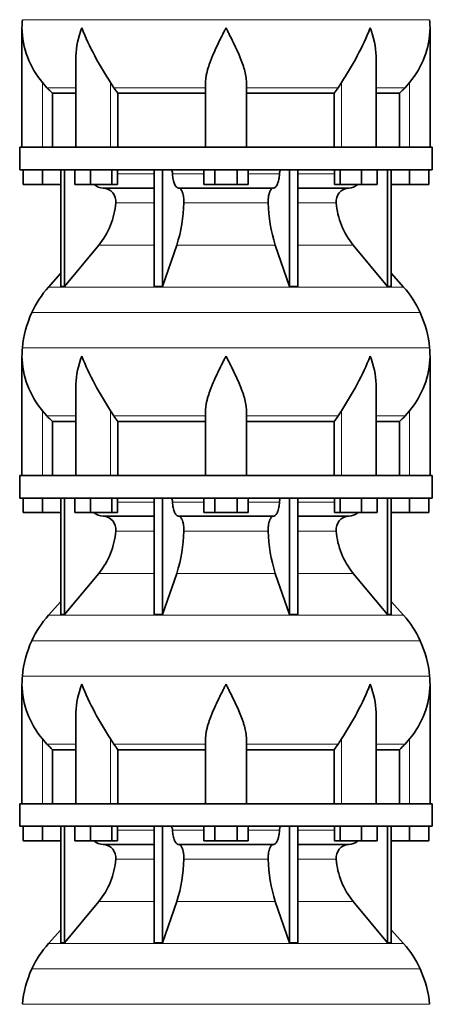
# Model space of a CAD drawing. Header units: millimetres. Extents: x 148 to 904, y -3036 to 2161.
# Tile 21 of 24: x 626 to 808, y 749 to 1184. Entities that reach past the tile are written whole.
import ezdxf

# ---------------------------------------------------------------- set-up
doc = ezdxf.new("R2010")
doc.units = ezdxf.units.MM
doc.layers.add('VSI134_DIFFUSORE', color=7, linetype='Continuous')

# ---------------------------------------------------------------- blocks, each defined once
blk = doc.blocks.new('SE3')
at = {"layer": 'VSI134_DIFFUSORE', "color": 4, "linetype": 'Continuous', "lineweight": 9}
for p, q in [((627.46, 1184.04), (807.11, 1184.04)), ((636.29, 1127.68), (636.29, 1156.28)), ((651.01, 1153.98), (638.3, 1153.98)), ((666.37, 1127.68), (666.37, 1156.28)), ((708.29, 1153.98), (667.8, 1153.98)), ((726.29, 1153.98), (766.78, 1153.98)), ((768.2, 1127.68), (768.2, 1156.28)), ((783.56, 1153.98), (796.28, 1153.98)), ((798.29, 1127.68), (798.29, 1156.28)), ((669.49, 1115.91), (685.59, 1115.91)), ((693.71, 1115.91), (707.47, 1115.91)), ((727.1, 1115.91), (740.86, 1115.91)), ((748.98, 1115.91), (765.08, 1115.91)), ((685.59, 1103.14), (668.66, 1103.14)), ((735.9, 1103.14), (698.68, 1103.14)), ((765.91, 1103.14), (748.98, 1103.14)), ((661.14, 1084.44), (685.59, 1084.44)), ((695.56, 1084.44), (739.01, 1084.44)), ((748.98, 1084.44), (773.43, 1084.44)), ((638.99, 1065.93), (795.58, 1065.93)), ((802.95, 1054.67), (631.62, 1054.67)), ((627.46, 1039.04), (807.11, 1039.04)), ((636.29, 982.68), (636.29, 1011.28)), ((666.37, 982.68), (666.37, 1011.28)), ((768.2, 982.68), (768.2, 1011.28)), ((798.29, 982.68), (798.29, 1011.28)), ((651.01, 1008.98), (638.3, 1008.98)), ((708.29, 1008.98), (667.8, 1008.98)), ((726.29, 1008.98), (766.78, 1008.98)), ((783.56, 1008.98), (796.28, 1008.98)), ((669.49, 970.91), (685.59, 970.91)), ((693.71, 970.91), (707.47, 970.91)), ((727.1, 970.91), (740.86, 970.91)), ((748.98, 970.91), (765.08, 970.91)), ((685.59, 958.14), (668.66, 958.14)), ((735.9, 958.14), (698.68, 958.14)), ((765.91, 958.14), (748.98, 958.14)), ((661.14, 939.44), (685.59, 939.44)), ((695.56, 939.44), (739.01, 939.44)), ((748.98, 939.44), (773.43, 939.44)), ((638.99, 920.93), (795.58, 920.93)), ((802.95, 909.67), (631.62, 909.67)), ((627.46, 894.04), (807.11, 894.04)), ((636.29, 837.68), (636.29, 866.28)), ((666.37, 837.68), (666.37, 866.28)), ((768.2, 837.68), (768.2, 866.28)), ((798.29, 837.68), (798.29, 866.28)), ((651.01, 863.98), (638.3, 863.98)), ((708.29, 863.98), (667.8, 863.98)), ((726.29, 863.98), (766.78, 863.98)), ((783.56, 863.98), (796.28, 863.98)), ((669.49, 825.91), (685.59, 825.91)), ((693.71, 825.91), (707.47, 825.91)), ((727.1, 825.91), (740.86, 825.91)), ((748.98, 825.91), (765.08, 825.91)), ((685.59, 813.14), (668.66, 813.14)), ((735.9, 813.14), (698.68, 813.14)), ((765.91, 813.14), (748.98, 813.14)), ((661.14, 794.44), (685.59, 794.44)), ((695.56, 794.44), (739.01, 794.44)), ((748.98, 794.44), (773.43, 794.44)), ((638.99, 775.93), (795.58, 775.93)), ((802.95, 764.67), (631.62, 764.67)), ((627.46, 749.04), (807.11, 749.04))]:
    blk.add_line(p, q, dxfattribs=at)
at = {"layer": 'VSI134_DIFFUSORE', "color": 7, "linetype": 'Continuous', "lineweight": 35}
for p, q in [((627.29, 1180.42), (627.29, 1127.68)), ((807.29, 1127.68), (807.29, 1180.42)), ((651.01, 1167.04), (651.01, 1127.68)), ((783.56, 1127.68), (783.56, 1167.04)), ((638.3, 1153.98), (636.29, 1156.28)), ((667.8, 1153.98), (666.37, 1156.28)), ((708.29, 1127.68), (708.29, 1156.28)), ((726.29, 1127.68), (726.29, 1156.28)), ((768.2, 1156.28), (766.78, 1153.98)), ((798.29, 1156.28), (796.28, 1153.98)), ((640.81, 1151.54), (651.01, 1151.54)), ((640.81, 1127.68), (640.81, 1151.54)), ((669.58, 1151.54), (708.29, 1151.54)), ((669.58, 1127.68), (669.58, 1151.54)), ((726.29, 1151.54), (765, 1151.54)), ((765, 1151.54), (765, 1127.68)), ((783.56, 1151.54), (793.76, 1151.54)), ((793.76, 1151.54), (793.76, 1127.68)), ((808.29, 1127.68), (626.29, 1127.68)), ((626.29, 1127.68), (626.29, 1117.68)), ((808.29, 1117.68), (808.29, 1127.68)), ((626.29, 1117.68), (808.29, 1117.68)), ((627.79, 1111.28), (627.79, 1117.68)), ((627.79, 1111.28), (627.79, 1117.68)), ((636.29, 1111.28), (636.29, 1117.68)), ((644.46, 1117.68), (644.46, 1066.23)), ((645.99, 1117.68), (645.99, 1066.23)), ((650.53, 1111.28), (650.53, 1117.68)), ((657.47, 1111.28), (657.47, 1117.68)), ((666.95, 1111.28), (666.95, 1117.68)), ((669.49, 1111.28), (669.49, 1117.68)), ((685.59, 1117.68), (685.59, 1066.23)), ((689.28, 1117.68), (689.28, 1066.23)), ((707.47, 1111.28), (707.47, 1117.68)), ((712.38, 1111.28), (712.38, 1117.68)), ((722.19, 1111.28), (722.19, 1117.68)), ((727.1, 1111.28), (727.1, 1117.68)), ((745.29, 1117.68), (745.29, 1066.23)), ((748.98, 1117.68), (748.98, 1066.23)), ((765.08, 1111.28), (765.08, 1117.68)), ((767.62, 1111.28), (767.62, 1117.68)), ((777.1, 1111.28), (777.1, 1117.68)), ((784.04, 1111.28), (784.04, 1117.68)), ((788.58, 1117.68), (788.58, 1066.23)), ((790.11, 1117.68), (790.11, 1066.23)), ((798.29, 1111.28), (798.29, 1117.68)), ((806.79, 1111.28), (806.79, 1117.68)), ((636.29, 1111.28), (627.79, 1111.28)), ((644.46, 1111.28), (636.29, 1111.28)), ((657.47, 1111.28), (650.53, 1111.28)), ((666.95, 1111.28), (657.47, 1111.28)), ((663.11, 1109.68), (685.59, 1109.68)), ((669.49, 1111.28), (666.95, 1111.28)), ((696.38, 1109.68), (738.2, 1109.68)), ((712.38, 1111.28), (707.47, 1111.28)), ((722.19, 1111.28), (712.38, 1111.28)), ((727.1, 1111.28), (722.19, 1111.28)), ((748.98, 1109.68), (771.46, 1109.68)), ((767.62, 1111.28), (765.08, 1111.28)), ((777.1, 1111.28), (767.62, 1111.28)), ((784.04, 1111.28), (777.1, 1111.28)), ((798.29, 1111.28), (790.11, 1111.28)), ((806.79, 1111.28), (798.29, 1111.28)), ((645.99, 1066.23), (661.14, 1084.44)), ((689.28, 1066.23), (695.56, 1084.44)), ((739.01, 1084.44), (745.29, 1066.23)), ((773.43, 1084.44), (788.58, 1066.23)), ((644.46, 1072), (638.99, 1065.93)), ((795.58, 1065.93), (790.11, 1072)), ((644.46, 1066.23), (645.99, 1066.23)), ((685.59, 1066.23), (689.28, 1066.23)), ((745.29, 1066.23), (748.98, 1066.23)), ((788.58, 1066.23), (790.11, 1066.23)), ((627.29, 1035.42), (627.29, 982.68)), ((807.29, 982.68), (807.29, 1035.42)), ((651.01, 1022.04), (651.01, 982.68)), ((783.56, 982.68), (783.56, 1022.04)), ((638.3, 1008.98), (636.29, 1011.28)), ((667.8, 1008.98), (666.37, 1011.28)), ((708.29, 982.68), (708.29, 1011.28)), ((726.29, 982.68), (726.29, 1011.28)), ((768.2, 1011.28), (766.78, 1008.98)), ((798.29, 1011.28), (796.28, 1008.98)), ((640.81, 1006.54), (651.01, 1006.54)), ((640.81, 982.68), (640.81, 1006.54)), ((669.58, 1006.54), (708.29, 1006.54)), ((669.58, 982.68), (669.58, 1006.54)), ((726.29, 1006.54), (765, 1006.54)), ((765, 1006.54), (765, 982.68)), ((783.56, 1006.54), (793.76, 1006.54)), ((793.76, 1006.54), (793.76, 982.68)), ((808.29, 982.68), (626.29, 982.68)), ((626.29, 982.68), (626.29, 972.68)), ((808.29, 972.68), (808.29, 982.68)), ((626.29, 972.68), (808.29, 972.68)), ((627.79, 966.28), (627.79, 972.68)), ((627.79, 966.28), (627.79, 972.68)), ((636.29, 966.28), (636.29, 972.68)), ((644.46, 972.68), (644.46, 921.23)), ((645.99, 972.68), (645.99, 921.23)), ((650.53, 966.28), (650.53, 972.68)), ((657.47, 966.28), (657.47, 972.68)), ((666.95, 966.28), (666.95, 972.68)), ((669.49, 966.28), (669.49, 972.68)), ((685.59, 972.68), (685.59, 921.23)), ((689.28, 972.68), (689.28, 921.23)), ((707.47, 966.28), (707.47, 972.68)), ((712.38, 966.28), (712.38, 972.68)), ((722.19, 966.28), (722.19, 972.68)), ((727.1, 966.28), (727.1, 972.68)), ((745.29, 972.68), (745.29, 921.23)), ((748.98, 972.68), (748.98, 921.23)), ((765.08, 966.28), (765.08, 972.68)), ((767.62, 966.28), (767.62, 972.68)), ((777.1, 966.28), (777.1, 972.68)), ((784.04, 966.28), (784.04, 972.68)), ((788.58, 972.68), (788.58, 921.23)), ((790.11, 972.68), (790.11, 921.23)), ((798.29, 966.28), (798.29, 972.68)), ((806.79, 966.28), (806.79, 972.68)), ((636.29, 966.28), (627.79, 966.28)), ((644.46, 966.28), (636.29, 966.28)), ((657.47, 966.28), (650.53, 966.28)), ((666.95, 966.28), (657.47, 966.28)), ((669.49, 966.28), (666.95, 966.28)), ((712.38, 966.28), (707.47, 966.28)), ((722.19, 966.28), (712.38, 966.28)), ((727.1, 966.28), (722.19, 966.28)), ((767.62, 966.28), (765.08, 966.28)), ((777.1, 966.28), (767.62, 966.28)), ((784.04, 966.28), (777.1, 966.28)), ((798.29, 966.28), (790.11, 966.28)), ((806.79, 966.28), (798.29, 966.28)), ((663.11, 964.68), (685.59, 964.68)), ((696.38, 964.68), (738.2, 964.68)), ((748.98, 964.68), (771.46, 964.68)), ((645.99, 921.23), (661.14, 939.44)), ((689.28, 921.23), (695.56, 939.44)), ((739.01, 939.44), (745.29, 921.23)), ((773.43, 939.44), (788.58, 921.23)), ((644.46, 927), (638.99, 920.93)), ((795.58, 920.93), (790.11, 927)), ((644.46, 921.23), (645.99, 921.23)), ((685.59, 921.23), (689.28, 921.23)), ((745.29, 921.23), (748.98, 921.23)), ((788.58, 921.23), (790.11, 921.23)), ((627.29, 890.42), (627.29, 837.68)), ((807.29, 837.68), (807.29, 890.42)), ((651.01, 877.04), (651.01, 837.68)), ((783.56, 837.68), (783.56, 877.04)), ((638.3, 863.98), (636.29, 866.28)), ((667.8, 863.98), (666.37, 866.28)), ((708.29, 837.68), (708.29, 866.28)), ((726.29, 837.68), (726.29, 866.28)), ((768.2, 866.28), (766.78, 863.98)), ((798.29, 866.28), (796.28, 863.98)), ((640.81, 861.54), (651.01, 861.54)), ((640.81, 837.68), (640.81, 861.54)), ((669.58, 861.54), (708.29, 861.54)), ((669.58, 837.68), (669.58, 861.54)), ((726.29, 861.54), (765, 861.54)), ((765, 861.54), (765, 837.68)), ((783.56, 861.54), (793.76, 861.54)), ((793.76, 861.54), (793.76, 837.68)), ((808.29, 837.68), (626.29, 837.68)), ((626.29, 837.68), (626.29, 827.68)), ((808.29, 827.68), (808.29, 837.68)), ((626.29, 827.68), (808.29, 827.68)), ((627.79, 821.28), (627.79, 827.68)), ((627.79, 821.28), (627.79, 827.68)), ((636.29, 821.28), (636.29, 827.68)), ((644.46, 827.68), (644.46, 776.23)), ((645.99, 827.68), (645.99, 776.23)), ((650.53, 821.28), (650.53, 827.68)), ((657.47, 821.28), (657.47, 827.68)), ((666.95, 821.28), (666.95, 827.68)), ((669.49, 821.28), (669.49, 827.68)), ((685.59, 827.68), (685.59, 776.23)), ((689.28, 827.68), (689.28, 776.23)), ((707.47, 821.28), (707.47, 827.68)), ((712.38, 821.28), (712.38, 827.68)), ((722.19, 821.28), (722.19, 827.68)), ((727.1, 821.28), (727.1, 827.68)), ((745.29, 827.68), (745.29, 776.23)), ((748.98, 827.68), (748.98, 776.23)), ((765.08, 821.28), (765.08, 827.68)), ((767.62, 821.28), (767.62, 827.68)), ((777.1, 821.28), (777.1, 827.68)), ((784.04, 821.28), (784.04, 827.68)), ((788.58, 827.68), (788.58, 776.23)), ((790.11, 827.68), (790.11, 776.23)), ((798.29, 821.28), (798.29, 827.68)), ((806.79, 821.28), (806.79, 827.68)), ((636.29, 821.28), (627.79, 821.28)), ((644.46, 821.28), (636.29, 821.28)), ((657.47, 821.28), (650.53, 821.28)), ((666.95, 821.28), (657.47, 821.28)), ((663.11, 819.68), (685.59, 819.68)), ((669.49, 821.28), (666.95, 821.28)), ((696.38, 819.68), (738.2, 819.68)), ((712.38, 821.28), (707.47, 821.28)), ((722.19, 821.28), (712.38, 821.28)), ((727.1, 821.28), (722.19, 821.28)), ((748.98, 819.68), (771.46, 819.68)), ((767.62, 821.28), (765.08, 821.28)), ((777.1, 821.28), (767.62, 821.28)), ((784.04, 821.28), (777.1, 821.28)), ((798.29, 821.28), (790.11, 821.28)), ((806.79, 821.28), (798.29, 821.28)), ((645.99, 776.23), (661.14, 794.44)), ((689.28, 776.23), (695.56, 794.44)), ((739.01, 794.44), (745.29, 776.23)), ((773.43, 794.44), (788.58, 776.23)), ((644.46, 782), (638.99, 775.93)), ((795.58, 775.93), (790.11, 782)), ((644.46, 776.23), (645.99, 776.23)), ((685.59, 776.23), (689.28, 776.23)), ((745.29, 776.23), (748.98, 776.23)), ((788.58, 776.23), (790.11, 776.23))]:
    blk.add_line(p, q, dxfattribs=at)
for centre, radius, start, end in [((665.79, 1180.41), 38.5, 174.5826, 180.0016), ((768.79, 1180.41), 38.5, 359.9671, 5.4174), ((665.94, 1181.08), 38.66, 180.9958, 219.9106), ((779.47, 1231.35), 135.74, 202.0412, 213.5763), ((655.1, 1231.35), 135.74, 326.4237, 337.9588), ((768.63, 1181.08), 38.66, 320.0894, 359.0042), ((700.91, 1176.2), 39.88, 213.8582, 218.2062), ((733.66, 1176.2), 39.88, 321.7938, 326.1418), ((663.34, 1116.36), 6.68, 230.2819, 268.0094), ((662.83, 1103.82), 5.87, 353.3223, 87.2173), ((771.72, 1103.84), 5.85, 92.5772, 186.8833), ((771.22, 1116.37), 6.69, 272.0607, 309.722), ((635.35, 1105.66), 33.4, 320.5472, 355.6594), ((633.72, 1104.34), 64.97, 342.1602, 358.9354), ((802.36, 1104.59), 66.48, 181.2569, 197.6475), ((799.32, 1105.71), 33.51, 184.3996, 219.3938), ((671.69, 1036.48), 44, 138, 155.5912), ((762.89, 1036.48), 44, 24.4088, 42), ((676.24, 1034.42), 49, 155.5912, 174.5826), ((758.33, 1034.42), 49, 5.4174, 24.4088), ((665.79, 1035.41), 38.5, 174.5826, 180.0016), ((665.94, 1036.08), 38.66, 180.9958, 219.9106), ((779.47, 1086.35), 135.74, 202.0412, 213.5763), ((655.1, 1086.35), 135.74, 326.4237, 337.9588), ((768.63, 1036.08), 38.66, 320.0894, 359.0042), ((768.79, 1035.41), 38.5, 359.9671, 5.4174), ((700.91, 1031.2), 39.88, 213.8582, 218.2062), ((733.66, 1031.2), 39.88, 321.7938, 326.1418), ((663.34, 971.36), 6.68, 230.2819, 268.0094), ((771.22, 971.37), 6.69, 272.0607, 309.722), ((662.83, 958.82), 5.87, 353.3223, 87.2173), ((771.72, 958.84), 5.85, 92.5772, 186.8833), ((635.35, 960.66), 33.4, 320.5472, 355.6594), ((633.72, 959.34), 64.97, 342.1602, 358.9354), ((802.36, 959.59), 66.48, 181.2569, 197.6475), ((799.32, 960.71), 33.51, 184.3996, 219.3938), ((671.69, 891.48), 44, 138, 155.5912), ((762.89, 891.48), 44, 24.4088, 42), ((676.24, 889.42), 49, 155.5912, 174.5826), ((758.33, 889.42), 49, 5.4174, 24.4088), ((665.79, 890.41), 38.5, 174.5826, 180.0016), ((768.79, 890.41), 38.5, 359.9671, 5.4174), ((665.94, 891.08), 38.66, 180.9958, 219.9106), ((779.47, 941.35), 135.74, 202.0412, 213.5763), ((655.1, 941.35), 135.74, 326.4237, 337.9588), ((768.63, 891.08), 38.66, 320.0894, 359.0042), ((700.91, 886.2), 39.88, 213.8582, 218.2062), ((733.66, 886.2), 39.88, 321.7938, 326.1418), ((663.34, 826.36), 6.68, 230.2819, 268.0094), ((662.83, 813.82), 5.87, 353.3223, 87.2173), ((771.72, 813.84), 5.85, 92.5772, 186.8833), ((771.22, 826.37), 6.69, 272.0607, 309.722), ((635.35, 815.66), 33.4, 320.5472, 355.6594), ((633.72, 814.34), 64.97, 342.1602, 358.9354), ((802.36, 814.59), 66.48, 181.2569, 197.6475), ((799.32, 815.71), 33.51, 184.3996, 219.3938), ((671.69, 746.48), 44, 138, 155.5912), ((762.89, 746.48), 44, 24.4088, 42), ((676.24, 744.42), 49, 155.5912, 174.5826), ((758.33, 744.42), 49, 5.4174, 24.4088)]:
    blk.add_arc(centre, radius, start, end, dxfattribs=at)
for points, knots in [([(651.01, 1167.03), (651.01, 1167.36), (651.02, 1167.68), (651.17, 1172.05), (652.15, 1176.26), (653.65, 1180.41)], [0.4601729, 0.4601729, 0.4601729, 0.4601729, 0.5, 0.5, 1, 1, 1, 1]), ([(708.29, 1156.28), (708.29, 1157.2), (708.38, 1158.13), (708.62, 1159.58), (708.71, 1160.07), (708.93, 1161.04), (709.06, 1161.53), (709.47, 1163.01), (709.79, 1164), (710.34, 1165.5), (710.53, 1166.01), (710.92, 1167.03), (711.13, 1167.54), (712.21, 1170.1), (713.16, 1172.14), (714.67, 1175.23), (715.18, 1176.25), (715.96, 1177.81), (716.23, 1178.33), (716.62, 1179.11), (716.82, 1179.5), (717.02, 1179.89), (717.15, 1180.15), (717.22, 1180.28), (717.29, 1180.41)], [0, 0, 0, 0, 0.125, 0.125, 0.1875, 0.1875, 0.25, 0.25, 0.375, 0.375, 0.4375, 0.4375, 0.5, 0.5, 0.75, 0.75, 0.875, 0.875, 0.9375, 0.9375, 0.96875, 0.984375, 0.984375, 1, 1, 1, 1]), ([(726.29, 1156.28), (726.29, 1157.2), (726.2, 1158.13), (725.88, 1160.03), (725.66, 1161), (725.25, 1162.48), (725.1, 1162.98), (724.78, 1163.98), (724.61, 1164.48), (724.07, 1165.99), (723.67, 1166.99), (722.82, 1169.02), (722.37, 1170.04), (721.43, 1172.09), (720.93, 1173.13), (719.92, 1175.21), (719.4, 1176.24), (718.61, 1177.8), (718.35, 1178.32), (717.95, 1179.1), (717.82, 1179.37), (717.55, 1179.89), (717.42, 1180.15), (717.29, 1180.41)], [0, 0, 0, 0, 0.125, 0.125, 0.25, 0.25, 0.3125, 0.3125, 0.375, 0.375, 0.5, 0.5, 0.625, 0.625, 0.75, 0.75, 0.875, 0.875, 0.9375, 0.9375, 0.96875, 0.96875, 1, 1, 1, 1]), ([(783.56, 1167.03), (783.56, 1167.36), (783.56, 1167.68), (783.41, 1172.05), (782.42, 1176.26), (780.93, 1180.41)], [0.4601729, 0.4601729, 0.4601729, 0.4601729, 0.5, 0.5, 1, 1, 1, 1]), ([(692.95, 1117.68), (693, 1117.68), (693.05, 1117.67), (693.14, 1117.63), (693.18, 1117.6), (693.31, 1117.47), (693.39, 1117.34), (693.53, 1117.01), (693.59, 1116.82), (693.68, 1116.39), (693.7, 1116.15), (693.71, 1115.91)], [0, 0, 0, 0, 0.125, 0.125, 0.25, 0.25, 0.5, 0.5, 0.75, 0.75, 1, 1, 1, 1]), ([(696.38, 1109.68), (696.22, 1109.68), (696.05, 1109.72), (695.81, 1109.84), (695.73, 1109.89), (695.58, 1110), (695.5, 1110.07), (695.27, 1110.29), (695.12, 1110.48), (694.84, 1110.93), (694.71, 1111.18), (694.47, 1111.74), (694.36, 1112.06), (694.16, 1112.73), (694.07, 1113.09), (693.92, 1113.84), (693.86, 1114.24), (693.77, 1115.06), (693.73, 1115.48), (693.71, 1115.91)], [0, 0, 0, 0, 0.125, 0.125, 0.1875, 0.1875, 0.25, 0.25, 0.375, 0.375, 0.5, 0.5, 0.625, 0.625, 0.75, 0.75, 0.875, 0.875, 1, 1, 1, 1]), ([(740.86, 1115.91), (740.84, 1115.48), (740.81, 1115.06), (740.74, 1114.45), (740.71, 1114.25), (740.65, 1113.86), (740.61, 1113.66), (740.5, 1113.09), (740.41, 1112.74), (740.27, 1112.23), (740.21, 1112.07), (740.1, 1111.76), (740.04, 1111.61), (739.86, 1111.18), (739.73, 1110.93), (739.45, 1110.49), (739.3, 1110.3), (739, 1109.99), (738.84, 1109.88), (738.52, 1109.72), (738.36, 1109.68), (738.2, 1109.68)], [0, 0, 0, 0, 0.125, 0.125, 0.1875, 0.1875, 0.25, 0.25, 0.375, 0.375, 0.4375, 0.4375, 0.5, 0.5, 0.625, 0.625, 0.75, 0.75, 0.875, 0.875, 1, 1, 1, 1]), ([(740.86, 1115.91), (740.87, 1116.15), (740.9, 1116.38), (740.96, 1116.71), (740.99, 1116.81), (741.04, 1117), (741.07, 1117.09), (741.14, 1117.26), (741.18, 1117.33), (741.26, 1117.45), (741.3, 1117.51), (741.39, 1117.6), (741.44, 1117.63), (741.53, 1117.67), (741.57, 1117.68), (741.62, 1117.68)], [0, 0, 0, 0, 0.25, 0.25, 0.375, 0.375, 0.5, 0.5, 0.625, 0.625, 0.75, 0.75, 0.875, 0.875, 1, 1, 1, 1]), ([(696.38, 1109.68), (696.46, 1109.68), (696.54, 1109.67), (696.7, 1109.63), (696.78, 1109.6), (697.01, 1109.47), (697.16, 1109.34), (697.45, 1109.01), (697.59, 1108.8), (697.78, 1108.44), (697.85, 1108.31), (697.97, 1108.03), (698.02, 1107.88), (698.19, 1107.43), (698.28, 1107.09), (698.4, 1106.56), (698.44, 1106.37), (698.51, 1105.99), (698.54, 1105.8), (698.61, 1105.21), (698.65, 1104.8), (698.69, 1103.97), (698.69, 1103.55), (698.68, 1103.14)], [0, 0, 0, 0, 0.0625, 0.0625, 0.125, 0.125, 0.25, 0.25, 0.375, 0.375, 0.4375, 0.4375, 0.5, 0.5, 0.625, 0.625, 0.6875, 0.6875, 0.75, 0.75, 0.875, 0.875, 1, 1, 1, 1]), ([(735.9, 1103.14), (735.88, 1103.55), (735.89, 1103.97), (735.92, 1104.59), (735.93, 1104.79), (735.96, 1105.2), (735.99, 1105.4), (736.06, 1105.99), (736.13, 1106.37), (736.25, 1106.91), (736.3, 1107.08), (736.39, 1107.42), (736.49, 1107.74), (736.61, 1108.03), (736.72, 1108.31), (736.79, 1108.44), (736.98, 1108.8), (737.12, 1109.01), (737.41, 1109.34), (737.57, 1109.47), (737.88, 1109.64), (738.04, 1109.68), (738.2, 1109.68)], [0, 0, 0, 0, 0.125, 0.125, 0.1875, 0.1875, 0.25, 0.25, 0.375, 0.375, 0.4375, 0.4375, 0.5, 0.5625, 0.5625, 0.625, 0.625, 0.75, 0.75, 0.875, 0.875, 1, 1, 1, 1]), ([(651.01, 1022.03), (651.01, 1022.36), (651.02, 1022.68), (651.17, 1027.05), (652.15, 1031.26), (653.65, 1035.41)], [0.4601729, 0.4601729, 0.4601729, 0.4601729, 0.5, 0.5, 1, 1, 1, 1]), ([(708.29, 1011.28), (708.29, 1012.2), (708.38, 1013.13), (708.62, 1014.58), (708.71, 1015.07), (708.93, 1016.04), (709.06, 1016.53), (709.47, 1018.01), (709.79, 1019), (710.34, 1020.5), (710.53, 1021.01), (710.92, 1022.03), (711.13, 1022.54), (712.21, 1025.1), (713.16, 1027.14), (714.67, 1030.23), (715.18, 1031.25), (715.96, 1032.81), (716.23, 1033.33), (716.62, 1034.11), (716.82, 1034.5), (717.02, 1034.89), (717.15, 1035.15), (717.22, 1035.28), (717.29, 1035.41)], [0, 0, 0, 0, 0.125, 0.125, 0.1875, 0.1875, 0.25, 0.25, 0.375, 0.375, 0.4375, 0.4375, 0.5, 0.5, 0.75, 0.75, 0.875, 0.875, 0.9375, 0.9375, 0.96875, 0.984375, 0.984375, 1, 1, 1, 1]), ([(726.29, 1011.28), (726.29, 1012.2), (726.2, 1013.13), (725.88, 1015.03), (725.66, 1016), (725.25, 1017.48), (725.1, 1017.98), (724.78, 1018.98), (724.61, 1019.48), (724.07, 1020.99), (723.67, 1021.99), (722.82, 1024.02), (722.37, 1025.04), (721.43, 1027.09), (720.93, 1028.13), (719.92, 1030.21), (719.4, 1031.24), (718.61, 1032.8), (718.35, 1033.32), (717.95, 1034.1), (717.82, 1034.37), (717.55, 1034.89), (717.42, 1035.15), (717.29, 1035.41)], [0, 0, 0, 0, 0.125, 0.125, 0.25, 0.25, 0.3125, 0.3125, 0.375, 0.375, 0.5, 0.5, 0.625, 0.625, 0.75, 0.75, 0.875, 0.875, 0.9375, 0.9375, 0.96875, 0.96875, 1, 1, 1, 1]), ([(783.56, 1022.03), (783.56, 1022.36), (783.56, 1022.68), (783.41, 1027.05), (782.42, 1031.26), (780.93, 1035.41)], [0.4601729, 0.4601729, 0.4601729, 0.4601729, 0.5, 0.5, 1, 1, 1, 1]), ([(692.95, 972.68), (693, 972.68), (693.05, 972.67), (693.14, 972.63), (693.18, 972.6), (693.31, 972.47), (693.39, 972.34), (693.53, 972.01), (693.59, 971.82), (693.68, 971.39), (693.7, 971.15), (693.71, 970.91)], [0, 0, 0, 0, 0.125, 0.125, 0.25, 0.25, 0.5, 0.5, 0.75, 0.75, 1, 1, 1, 1]), ([(696.38, 964.68), (696.22, 964.68), (696.05, 964.72), (695.81, 964.84), (695.73, 964.89), (695.58, 965), (695.5, 965.07), (695.27, 965.29), (695.12, 965.48), (694.84, 965.93), (694.71, 966.18), (694.47, 966.74), (694.36, 967.06), (694.16, 967.73), (694.07, 968.09), (693.92, 968.84), (693.86, 969.24), (693.77, 970.06), (693.73, 970.48), (693.71, 970.91)], [0, 0, 0, 0, 0.125, 0.125, 0.1875, 0.1875, 0.25, 0.25, 0.375, 0.375, 0.5, 0.5, 0.625, 0.625, 0.75, 0.75, 0.875, 0.875, 1, 1, 1, 1]), ([(740.86, 970.91), (740.84, 970.48), (740.81, 970.06), (740.74, 969.45), (740.71, 969.25), (740.65, 968.86), (740.61, 968.66), (740.5, 968.09), (740.41, 967.74), (740.27, 967.23), (740.21, 967.07), (740.1, 966.76), (740.04, 966.61), (739.86, 966.18), (739.73, 965.93), (739.45, 965.49), (739.3, 965.3), (739, 964.99), (738.84, 964.88), (738.52, 964.72), (738.36, 964.68), (738.2, 964.68)], [0, 0, 0, 0, 0.125, 0.125, 0.1875, 0.1875, 0.25, 0.25, 0.375, 0.375, 0.4375, 0.4375, 0.5, 0.5, 0.625, 0.625, 0.75, 0.75, 0.875, 0.875, 1, 1, 1, 1]), ([(740.86, 970.91), (740.87, 971.15), (740.9, 971.38), (740.96, 971.71), (740.99, 971.81), (741.04, 972), (741.07, 972.09), (741.14, 972.26), (741.18, 972.33), (741.26, 972.45), (741.3, 972.51), (741.39, 972.6), (741.44, 972.63), (741.53, 972.67), (741.57, 972.68), (741.62, 972.68)], [0, 0, 0, 0, 0.25, 0.25, 0.375, 0.375, 0.5, 0.5, 0.625, 0.625, 0.75, 0.75, 0.875, 0.875, 1, 1, 1, 1]), ([(696.38, 964.68), (696.46, 964.68), (696.54, 964.67), (696.7, 964.63), (696.78, 964.6), (697.01, 964.47), (697.16, 964.34), (697.45, 964.01), (697.59, 963.8), (697.78, 963.44), (697.85, 963.31), (697.97, 963.03), (698.02, 962.88), (698.19, 962.43), (698.28, 962.09), (698.4, 961.56), (698.44, 961.37), (698.51, 960.99), (698.54, 960.8), (698.61, 960.21), (698.65, 959.8), (698.69, 958.97), (698.69, 958.55), (698.68, 958.14)], [0, 0, 0, 0, 0.0625, 0.0625, 0.125, 0.125, 0.25, 0.25, 0.375, 0.375, 0.4375, 0.4375, 0.5, 0.5, 0.625, 0.625, 0.6875, 0.6875, 0.75, 0.75, 0.875, 0.875, 1, 1, 1, 1]), ([(735.9, 958.14), (735.88, 958.55), (735.89, 958.97), (735.92, 959.59), (735.93, 959.79), (735.96, 960.2), (735.99, 960.4), (736.06, 960.99), (736.13, 961.37), (736.25, 961.91), (736.3, 962.08), (736.39, 962.42), (736.49, 962.74), (736.61, 963.03), (736.72, 963.31), (736.79, 963.44), (736.98, 963.8), (737.12, 964.01), (737.41, 964.34), (737.57, 964.47), (737.88, 964.64), (738.04, 964.68), (738.2, 964.68)], [0, 0, 0, 0, 0.125, 0.125, 0.1875, 0.1875, 0.25, 0.25, 0.375, 0.375, 0.4375, 0.4375, 0.5, 0.5625, 0.5625, 0.625, 0.625, 0.75, 0.75, 0.875, 0.875, 1, 1, 1, 1]), ([(651.01, 877.03), (651.01, 877.36), (651.02, 877.68), (651.17, 882.05), (652.15, 886.26), (653.65, 890.41)], [0.4601729, 0.4601729, 0.4601729, 0.4601729, 0.5, 0.5, 1, 1, 1, 1]), ([(708.29, 866.28), (708.29, 867.2), (708.38, 868.13), (708.62, 869.58), (708.71, 870.07), (708.93, 871.04), (709.06, 871.53), (709.47, 873.01), (709.79, 874), (710.34, 875.5), (710.53, 876.01), (710.92, 877.03), (711.13, 877.54), (712.21, 880.1), (713.16, 882.14), (714.67, 885.23), (715.18, 886.25), (715.96, 887.81), (716.23, 888.33), (716.62, 889.11), (716.82, 889.5), (717.02, 889.89), (717.15, 890.15), (717.22, 890.28), (717.29, 890.41)], [0, 0, 0, 0, 0.125, 0.125, 0.1875, 0.1875, 0.25, 0.25, 0.375, 0.375, 0.4375, 0.4375, 0.5, 0.5, 0.75, 0.75, 0.875, 0.875, 0.9375, 0.9375, 0.96875, 0.984375, 0.984375, 1, 1, 1, 1]), ([(726.29, 866.28), (726.29, 867.2), (726.2, 868.13), (725.88, 870.03), (725.66, 871), (725.25, 872.48), (725.1, 872.98), (724.78, 873.98), (724.61, 874.48), (724.07, 875.99), (723.67, 876.99), (722.82, 879.02), (722.37, 880.04), (721.43, 882.09), (720.93, 883.13), (719.92, 885.21), (719.4, 886.24), (718.61, 887.8), (718.35, 888.32), (717.95, 889.1), (717.82, 889.37), (717.55, 889.89), (717.42, 890.15), (717.29, 890.41)], [0, 0, 0, 0, 0.125, 0.125, 0.25, 0.25, 0.3125, 0.3125, 0.375, 0.375, 0.5, 0.5, 0.625, 0.625, 0.75, 0.75, 0.875, 0.875, 0.9375, 0.9375, 0.96875, 0.96875, 1, 1, 1, 1]), ([(783.56, 877.03), (783.56, 877.36), (783.56, 877.68), (783.41, 882.05), (782.42, 886.26), (780.93, 890.41)], [0.4601729, 0.4601729, 0.4601729, 0.4601729, 0.5, 0.5, 1, 1, 1, 1]), ([(692.95, 827.68), (693, 827.68), (693.05, 827.67), (693.14, 827.63), (693.18, 827.6), (693.31, 827.47), (693.39, 827.34), (693.53, 827.01), (693.59, 826.82), (693.68, 826.39), (693.7, 826.15), (693.71, 825.91)], [0, 0, 0, 0, 0.125, 0.125, 0.25, 0.25, 0.5, 0.5, 0.75, 0.75, 1, 1, 1, 1]), ([(740.86, 825.91), (740.87, 826.15), (740.9, 826.38), (740.96, 826.71), (740.99, 826.81), (741.04, 827), (741.07, 827.09), (741.14, 827.26), (741.18, 827.33), (741.26, 827.45), (741.3, 827.51), (741.39, 827.6), (741.44, 827.63), (741.53, 827.67), (741.57, 827.68), (741.62, 827.68)], [0, 0, 0, 0, 0.25, 0.25, 0.375, 0.375, 0.5, 0.5, 0.625, 0.625, 0.75, 0.75, 0.875, 0.875, 1, 1, 1, 1]), ([(696.38, 819.68), (696.22, 819.68), (696.05, 819.72), (695.81, 819.84), (695.73, 819.89), (695.58, 820), (695.5, 820.07), (695.27, 820.29), (695.12, 820.48), (694.84, 820.93), (694.71, 821.18), (694.47, 821.74), (694.36, 822.06), (694.16, 822.73), (694.07, 823.09), (693.92, 823.84), (693.86, 824.24), (693.77, 825.06), (693.73, 825.48), (693.71, 825.91)], [0, 0, 0, 0, 0.125, 0.125, 0.1875, 0.1875, 0.25, 0.25, 0.375, 0.375, 0.5, 0.5, 0.625, 0.625, 0.75, 0.75, 0.875, 0.875, 1, 1, 1, 1]), ([(740.86, 825.91), (740.84, 825.48), (740.81, 825.06), (740.74, 824.45), (740.71, 824.25), (740.65, 823.86), (740.61, 823.66), (740.5, 823.09), (740.41, 822.74), (740.27, 822.23), (740.21, 822.07), (740.1, 821.76), (740.04, 821.61), (739.86, 821.18), (739.73, 820.93), (739.45, 820.49), (739.3, 820.3), (739, 819.99), (738.84, 819.88), (738.52, 819.72), (738.36, 819.68), (738.2, 819.68)], [0, 0, 0, 0, 0.125, 0.125, 0.1875, 0.1875, 0.25, 0.25, 0.375, 0.375, 0.4375, 0.4375, 0.5, 0.5, 0.625, 0.625, 0.75, 0.75, 0.875, 0.875, 1, 1, 1, 1]), ([(696.38, 819.68), (696.46, 819.68), (696.54, 819.67), (696.7, 819.63), (696.78, 819.6), (697.01, 819.47), (697.16, 819.34), (697.45, 819.01), (697.59, 818.8), (697.78, 818.44), (697.85, 818.31), (697.97, 818.03), (698.02, 817.88), (698.19, 817.43), (698.28, 817.09), (698.4, 816.56), (698.44, 816.37), (698.51, 815.99), (698.54, 815.8), (698.61, 815.21), (698.65, 814.8), (698.69, 813.97), (698.69, 813.55), (698.68, 813.14)], [0, 0, 0, 0, 0.0625, 0.0625, 0.125, 0.125, 0.25, 0.25, 0.375, 0.375, 0.4375, 0.4375, 0.5, 0.5, 0.625, 0.625, 0.6875, 0.6875, 0.75, 0.75, 0.875, 0.875, 1, 1, 1, 1]), ([(735.9, 813.14), (735.88, 813.55), (735.89, 813.97), (735.92, 814.59), (735.93, 814.79), (735.96, 815.2), (735.99, 815.4), (736.06, 815.99), (736.13, 816.37), (736.25, 816.91), (736.3, 817.08), (736.39, 817.42), (736.49, 817.74), (736.61, 818.03), (736.72, 818.31), (736.79, 818.44), (736.98, 818.8), (737.12, 819.01), (737.41, 819.34), (737.57, 819.47), (737.88, 819.64), (738.04, 819.68), (738.2, 819.68)], [0, 0, 0, 0, 0.125, 0.125, 0.1875, 0.1875, 0.25, 0.25, 0.375, 0.375, 0.4375, 0.4375, 0.5, 0.5625, 0.5625, 0.625, 0.625, 0.75, 0.75, 0.875, 0.875, 1, 1, 1, 1])]:
    blk.add_open_spline(points, degree=3, knots=knots, dxfattribs=at)
for points in [[(640.81, 1151.54), (639.94, 1152.32), (639.1, 1153.14), (638.3, 1153.98)], [(796.28, 1153.98), (795.47, 1153.14), (794.63, 1152.32), (793.76, 1151.54)], [(640.81, 1006.54), (639.94, 1007.32), (639.1, 1008.14), (638.3, 1008.98)], [(796.28, 1008.98), (795.47, 1008.14), (794.63, 1007.32), (793.76, 1006.54)], [(640.81, 861.54), (639.94, 862.32), (639.1, 863.14), (638.3, 863.98)], [(796.28, 863.98), (795.47, 863.14), (794.63, 862.32), (793.76, 861.54)]]:
    blk.add_open_spline(points, degree=3, dxfattribs=at)

msp = doc.modelspace()

# ---------------------------------------------------------------- block references
msp.add_blockref('SE3', (0, 0))

doc.saveas('drawing.dxf')
